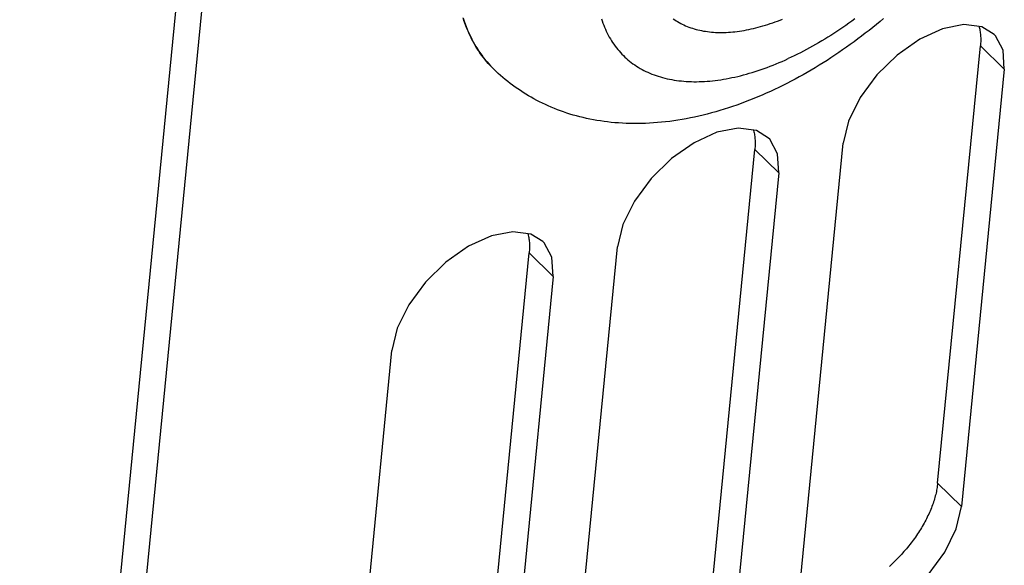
# Model space of a CAD drawing. Extents: x 0 to 594, y 0 to 420.
# Tile 62 of 101: x 508.66 to 518.45, y 119.4 to 124.82. Entities that reach past the tile are written whole.
import ezdxf

# ---------------------------------------------------------------- set-up
doc = ezdxf.new("R2010")
doc.units = 0
doc.header["$LTSCALE"] = 32.67
doc.layers.get('0').update_dxf_attribs({"linetype": 'CONTINUOUS'})

msp = doc.modelspace()

# ---------------------------------------------------------------- linework, layer by layer
at = {"color": 7, "linetype": 'CONTINUOUS'}
for p, q in [((508.6584, 109.0308), (510.38, 126.6463)), ((508.8961, 108.7978), (510.6177, 126.4133)), ((517.7864, 120.2148), (518.2114, 124.5643)), ((513.3718, 124.3336), (513.3706, 124.3347)), ((518.4491, 124.3314), (518.0241, 119.9819)), ((516.4217, 119.2462), (516.8468, 123.5957)), ((515.5431, 119.1848), (515.9681, 123.5344)), ((516.2058, 123.3014), (515.7807, 118.9519)), ((512.733, 112.3555), (513.7248, 122.5044)), ((514.1784, 118.2162), (514.6035, 122.5657)), ((513.9625, 122.2714), (512.9707, 112.1226)), ((511.3683, 111.3869), (512.3602, 121.5358))]:
    msp.add_line(p, q, dxfattribs=at)
at = {"color": 9, "linetype": 'CONTINUOUS'}
for p, q in [((518.4491, 124.3314), (518.2114, 124.5643)), ((513.3706, 124.3347), (513.3718, 124.3336)), ((516.2058, 123.3014), (515.9681, 123.5344)), ((513.9625, 122.2714), (513.7248, 122.5044)), ((517.7864, 120.2148), (518.0241, 119.9819))]:
    msp.add_line(p, q, dxfattribs=at)
at = {"color": 7, "linetype": 'CONTINUOUS'}
for points in [[(513.3706, 124.3347), (513.3544, 124.351), (513.336, 124.3702), (513.3181, 124.3899), (513.3007, 124.41), (513.2837, 124.4305), (513.2672, 124.4515), (513.2511, 124.4729), (513.2355, 124.4947), (513.2204, 124.517), (513.2057, 124.5397), (513.1915, 124.5628), (513.1778, 124.5863), (513.1646, 124.6102), (513.1519, 124.6346), (513.1396, 124.6593), (513.1278, 124.6845), (513.1166, 124.71), (513.1058, 124.7359), (513.0955, 124.7622), (513.0857, 124.7889), (513.0764, 124.8159), (513.0675, 124.8434)], [(515.1575, 124.8339), (515.1718, 124.824), (515.1863, 124.8145), (515.2011, 124.8053), (515.2163, 124.7965), (515.2318, 124.788), (515.2475, 124.7799), (515.2636, 124.7722), (515.2799, 124.7648), (515.2966, 124.7579), (515.3135, 124.7513), (515.3307, 124.745), (515.3482, 124.7392), (515.3659, 124.7337), (515.3839, 124.7286), (515.4022, 124.7239), (515.4208, 124.7196), (515.4396, 124.7157), (515.4586, 124.7121), (515.4779, 124.7089), (515.4975, 124.7062), (515.5172, 124.7038), (515.5372, 124.7018), (515.5575, 124.7001), (515.5779, 124.6989), (515.5986, 124.6981), (515.6195, 124.6976), (515.6406, 124.6976), (515.6618, 124.6979), (515.6833, 124.6986), (515.705, 124.6997), (515.7269, 124.7012), (515.7489, 124.7031), (515.7712, 124.7054), (515.7935, 124.708), (515.8161, 124.7111), (515.8388, 124.7145), (515.8617, 124.7183), (515.8847, 124.7225), (515.9079, 124.7271), (515.9312, 124.7321), (515.9546, 124.7374), (515.9782, 124.7432), (516.0019, 124.7493), (516.0257, 124.7557), (516.0496, 124.7626), (516.0736, 124.7698), (516.0978, 124.7774), (516.122, 124.7854), (516.1463, 124.7938), (516.1706, 124.8025), (516.1951, 124.8115), (516.2196, 124.821), (516.2442, 124.8308)], [(517.2492, 124.8368), (517.2132, 124.8066), (517.177, 124.7768), (517.1406, 124.7473), (517.1039, 124.7181), (517.067, 124.6892), (517.0299, 124.6607), (516.9926, 124.6326), (516.9551, 124.6048), (516.9173, 124.5773), (516.8793, 124.5502), (516.8412, 124.5235), (516.8028, 124.4971), (516.7642, 124.4712), (516.7255, 124.4456), (516.6866, 124.4204), (516.6474, 124.3956), (516.6081, 124.3711), (516.5687, 124.3471), (516.529, 124.3236), (516.4892, 124.3004), (516.4492, 124.2776), (516.409, 124.2552), (516.3687, 124.2333), (516.3282, 124.2119), (516.2876, 124.1908), (516.2469, 124.1703), (516.206, 124.1502), (516.165, 124.1305), (516.1238, 124.1114)], [(518.348, 124.6776), (518.2269, 124.752), (518.0476, 124.7758), (517.8349, 124.7343), (517.6076, 124.6308), (517.3833, 124.4732), (517.1804, 124.2746), (517.0147, 124.05), (516.8998, 123.8166), (516.8468, 123.5957)], [(518.1983, 124.7558), (518.1995, 124.7516), (518.2023, 124.7404), (518.2048, 124.7289), (518.207, 124.7172), (518.2089, 124.7054), (518.2106, 124.6934), (518.2119, 124.6812), (518.213, 124.6689), (518.2138, 124.6563), (518.2143, 124.6436), (518.2146, 124.6308), (518.2145, 124.6178), (518.2142, 124.6046), (518.2135, 124.5913), (518.2126, 124.5779), (518.2114, 124.5643)], [(518.4491, 124.3314), (518.4365, 124.5213), (518.3599, 124.6652), (518.348, 124.6776)], [(516.1238, 124.1114), (516.0823, 124.0926), (516.0407, 124.0743), (515.9991, 124.0566), (515.9574, 124.0394), (515.9156, 124.0226), (515.8738, 124.0065), (515.8319, 123.9908), (515.7899, 123.9757), (515.7479, 123.9612), (515.7059, 123.9472), (515.6638, 123.9337), (515.6217, 123.9209), (515.5796, 123.9086), (515.5376, 123.8969), (515.4957, 123.8858), (515.4537, 123.8753), (515.4119, 123.8655), (515.3701, 123.8562), (515.3283, 123.8475), (515.2869, 123.8395), (515.2454, 123.832), (515.2041, 123.8252), (515.1631, 123.8191), (515.1222, 123.8135), (515.0815, 123.8086), (515.0411, 123.8043), (515.0008, 123.8006), (514.9608, 123.7975), (514.9212, 123.7951), (514.8817, 123.7933), (514.8425, 123.7921), (514.8037, 123.7915), (514.7651, 123.7915), (514.7269, 123.7921), (514.6891, 123.7932), (514.6515, 123.795), (514.6142, 123.7973), (514.5774, 123.8002), (514.5409, 123.8037), (514.5046, 123.8077), (514.4689, 123.8122), (514.4335, 123.8173), (514.3983, 123.823), (514.3636, 123.8291), (514.3293, 123.8358), (514.2952, 123.8429), (514.2614, 123.8506), (514.2283, 123.8588), (514.1954, 123.8675), (514.1628, 123.8766), (514.1305, 123.8863), (514.0987, 123.8963), (514.0672, 123.9069), (514.036, 123.918), (514.0052, 123.9295), (513.9749, 123.9414), (513.9448, 123.9538), (513.915, 123.9667), (513.8857, 123.98), (513.8567, 123.9937), (513.828, 124.0078), (513.7996, 124.0224), (513.7716, 124.0375), (513.744, 124.0529), (513.7167, 124.0688), (513.6898, 124.0851), (513.6632, 124.1018), (513.6369, 124.1189), (513.6111, 124.1364), (513.5855, 124.1543), (513.5603, 124.1727), (513.5355, 124.1914), (513.511, 124.2105), (513.4869, 124.2301), (513.4632, 124.25), (513.4398, 124.2703), (513.4168, 124.291), (513.3941, 124.3121), (513.3718, 124.3336)], [(516.1047, 123.6477), (515.9836, 123.722), (515.8043, 123.7459), (515.5916, 123.7044), (515.3643, 123.6008), (515.14, 123.4432), (514.9371, 123.2447), (514.7714, 123.02), (514.6565, 122.7866), (514.6035, 122.5657)], [(515.955, 123.7258), (515.9562, 123.7217), (515.959, 123.7104), (515.9615, 123.6989), (515.9637, 123.6873), (515.9656, 123.6755), (515.9673, 123.6634), (515.9686, 123.6512), (515.9697, 123.6389), (515.9705, 123.6264), (515.971, 123.6137), (515.9713, 123.6008), (515.9712, 123.5878), (515.9709, 123.5747), (515.9702, 123.5614), (515.9693, 123.5479), (515.9681, 123.5344)], [(516.2058, 123.3014), (516.1932, 123.4913), (516.1166, 123.6353), (516.1047, 123.6477)], [(513.8614, 122.6177), (513.7403, 122.6921), (513.561, 122.7159), (513.3483, 122.6744), (513.121, 122.5709), (512.8967, 122.4133), (512.6938, 122.2147), (512.5281, 121.99), (512.4132, 121.7567), (512.3602, 121.5358)], [(513.7117, 122.6959), (513.7129, 122.6917), (513.7157, 122.6804), (513.7182, 122.669), (513.7204, 122.6573), (513.7223, 122.6455), (513.724, 122.6335), (513.7253, 122.6213), (513.7264, 122.6089), (513.7272, 122.5964), (513.7277, 122.5837), (513.728, 122.5709), (513.7279, 122.5579), (513.7276, 122.5447), (513.7269, 122.5314), (513.726, 122.518), (513.7248, 122.5044)], [(513.9625, 122.2714), (513.9499, 122.4614), (513.8733, 122.6053), (513.8614, 122.6177)], [(517.7864, 120.2148), (517.7849, 120.2011), (517.7831, 120.1873), (517.7811, 120.1733), (517.7788, 120.1593), (517.7762, 120.1451), (517.7733, 120.1308), (517.7701, 120.1164), (517.7667, 120.102), (517.763, 120.0874), (517.759, 120.0728), (517.7547, 120.058), (517.7502, 120.0432), (517.7454, 120.0283), (517.7403, 120.0134), (517.735, 119.9984), (517.7293, 119.9834), (517.7235, 119.9683), (517.7173, 119.9531), (517.7109, 119.9379), (517.7043, 119.9227), (517.6974, 119.9075), (517.6902, 119.8922), (517.6828, 119.877), (517.6752, 119.8617), (517.6673, 119.8464), (517.6591, 119.8311), (517.6508, 119.8158), (517.6422, 119.8005), (517.6333, 119.7853), (517.6242, 119.77), (517.6149, 119.7548), (517.6054, 119.7396), (517.5957, 119.7245), (517.5857, 119.7094), (517.5755, 119.6944), (517.5652, 119.6794), (517.5546, 119.6644), (517.5438, 119.6496), (517.5328, 119.6348), (517.5216, 119.62), (517.5103, 119.6054), (517.4987, 119.5908), (517.487, 119.5764), (517.4751, 119.562), (517.463, 119.5477), (517.4507, 119.5336), (517.4383, 119.5195), (517.4257, 119.5056), (517.413, 119.4918), (517.4001, 119.4781), (517.3871, 119.4645), (517.3739, 119.4511), (517.3606, 119.4378), (517.3471, 119.4247), (517.3335, 119.4117), (517.3198, 119.3988), (517.306, 119.3862)], [(516.5228, 118.8999), (516.6439, 118.8255), (516.8232, 118.8017), (517.0359, 118.8432), (517.2632, 118.9468), (517.4876, 119.1043), (517.6904, 119.3029), (517.8561, 119.5276), (517.971, 119.7609), (518.0241, 119.9819)]]:
    msp.add_lwpolyline(points, dxfattribs=at)
at = {"color": 9, "linetype": 'CONTINUOUS'}
for points in [[(513.0698, 124.8387), (513.0787, 124.8112), (513.0882, 124.784), (513.0981, 124.7573), (513.1085, 124.7309), (513.1194, 124.7049), (513.1309, 124.6793), (513.1428, 124.6541), (513.1552, 124.6293), (513.1681, 124.6049), (513.1815, 124.5809), (513.1953, 124.5573), (513.2097, 124.5341), (513.2245, 124.5114), (513.2398, 124.4891), (513.2556, 124.4672), (513.2718, 124.4458), (513.2885, 124.4248), (513.3057, 124.4043), (513.3234, 124.3842), (513.3415, 124.3645), (513.36, 124.3453)], [(514.4438, 124.8345), (514.4507, 124.8129), (514.458, 124.7917), (514.4658, 124.7707), (514.474, 124.7501), (514.4826, 124.7298), (514.4916, 124.7098), (514.5011, 124.6902), (514.511, 124.6709), (514.5212, 124.6519), (514.5319, 124.6333), (514.543, 124.6151), (514.5545, 124.5972), (514.5664, 124.5797), (514.5788, 124.5626), (514.5915, 124.5458), (514.6046, 124.5294), (514.6181, 124.5133), (514.632, 124.4977), (514.6463, 124.4824), (514.6609, 124.4675), (514.676, 124.453), (514.6914, 124.4389), (514.7072, 124.4252), (514.7234, 124.4119), (514.7399, 124.399), (514.7569, 124.3865), (514.7741, 124.3744), (514.7918, 124.3627), (514.8098, 124.3514), (514.8281, 124.3405), (514.8468, 124.3301), (514.8658, 124.32), (514.8852, 124.3104), (514.9049, 124.3012), (514.9249, 124.2925), (514.9453, 124.2841), (514.966, 124.2762), (514.987, 124.2687), (515.0083, 124.2616), (515.0299, 124.255), (515.0518, 124.2488), (515.0741, 124.2431), (515.0966, 124.2377), (515.1194, 124.2329), (515.1425, 124.2284), (515.1659, 124.2244), (515.1896, 124.2208), (515.2135, 124.2177), (515.2377, 124.215), (515.2622, 124.2128), (515.2869, 124.211), (515.3119, 124.2096), (515.3371, 124.2087), (515.3625, 124.2082), (515.3882, 124.2082), (515.4141, 124.2086), (515.4403, 124.2095), (515.4667, 124.2108), (515.4932, 124.2125), (515.52, 124.2147), (515.547, 124.2173), (515.5742, 124.2204), (515.6016, 124.2239), (515.6291, 124.2279), (515.6569, 124.2323), (515.6848, 124.2371), (515.7129, 124.2424), (515.7411, 124.2481), (515.7695, 124.2542)], [(516.9625, 124.8317), (516.9329, 124.8101), (516.9033, 124.7889), (516.8736, 124.768), (516.8437, 124.7474)], [(516.8437, 124.7474), (516.8139, 124.7271), (516.7839, 124.7072), (516.7539, 124.6876), (516.7238, 124.6684), (516.6937, 124.6495), (516.6635, 124.631), (516.6333, 124.6128), (516.6031, 124.5949), (516.5728, 124.5775), (516.5425, 124.5604), (516.5122, 124.5436), (516.4819, 124.5273), (516.4517, 124.5113), (516.4214, 124.4957), (516.3911, 124.4804), (516.3608, 124.4656), (516.3306, 124.4512), (516.3004, 124.4371)], [(515.7695, 124.2542), (515.798, 124.2608), (515.8267, 124.2678), (515.8556, 124.2752), (515.8845, 124.2831), (515.9136, 124.2913), (515.9428, 124.3001), (515.9721, 124.3092), (516.0016, 124.3188), (516.0311, 124.3287), (516.0607, 124.3391), (516.0904, 124.35), (516.1202, 124.3612), (516.1501, 124.3728), (516.1801, 124.3849), (516.2101, 124.3973), (516.2401, 124.4102), (516.2702, 124.4235), (516.3004, 124.4371)]]:
    msp.add_lwpolyline(points, dxfattribs=at)

doc.saveas('drawing.dxf')
